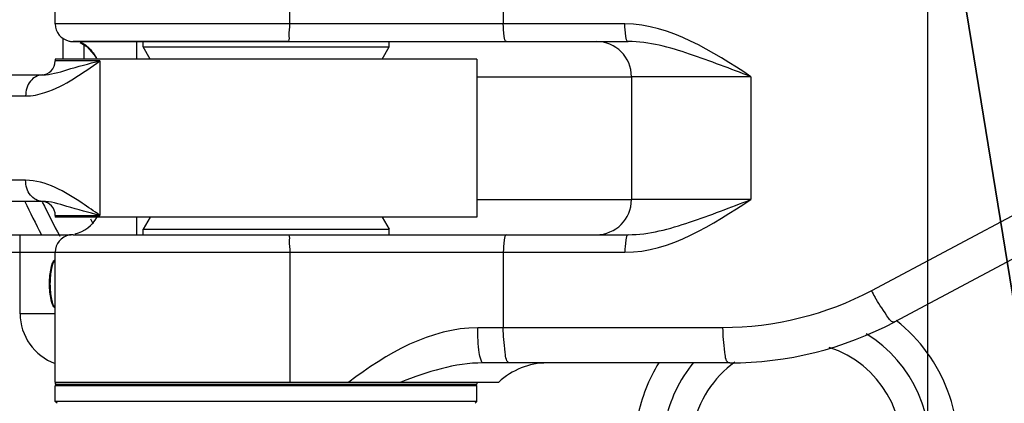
# Model space of a CAD drawing. Header units: millimetres. Extents: x 0 to 11890, y 0 to 8410.
# Tile 97 of 190: x 5622 to 5902, y 2123 to 2233. Entities that reach past the tile are written whole.
import ezdxf

# ---------------------------------------------------------------- set-up
doc = ezdxf.new("R2010")
doc.units = ezdxf.units.MM
doc.header["$LTSCALE"] = 653.95
doc.linetypes.add('CENTER', pattern=[0.6, 0.375, -0.075, 0.075, -0.075])
doc.layers.get('0').update_dxf_attribs({"linetype": 'CONTINUOUS'})
for name, color, linetype in [('304103000050_DXF_AXIS', 7, 'CONTINUOUS'), ('304103000052DXF_CONTINUOUS_LINE', 7, 'CONTINUOUS'), ('304103000055DXF_CONTINUOUS_LINE', 7, 'CONTINUOUS'), ('304103000070DXF_CONTINUOUS_LINE', 7, 'CONTINUOUS'), ('304103000072DXF_CONTINUOUS_LINE', 7, 'CONTINUOUS'), ('304103000077DXF_CONTINUOUS_LINE', 7, 'CONTINUOUS'), ('304104000527DXF_CONTINUOUS_LINE', 7, 'CONTINUOUS'), ('304104000529DXF_CONTINUOUS_LINE', 7, 'CONTINUOUS'), ('304104000531DXF_CONTINUOUS_LINE', 7, 'CONTINUOUS'), ('304105000312DXF_CONTINUOUS_LINE', 7, 'CONTINUOUS'), ('626001000001DXF_CONTINUOUS_LINE', 7, 'CONTINUOUS'), ('R180-1-YUNDODXF_CONTINUOUS_LINE', 7, 'CONTINUOUS'), ('R180-1-YUNDONGFANWDXF_DIMENSION', 7, 'CONTINUOUS')]:
    doc.layers.add(name, color=color, linetype=linetype)
doc.styles.get("Standard").update_dxf_attribs({"font": 'txt', "width": 0.7})
doc.dimstyles.new('DIMSTYLE_3', dxfattribs={"dimtxt": 100, "dimasz": 60, "dimexe": 5, "dimexo": 0.2, "dimtad": 1, "dimdsep": 46, "dimtxsty": 'Standard', "dimblk": '_FILLED', "dimblk1": '_FILLED', "dimblk2": '_FILLED', "dimcen": 0.09, "dimclrt": 5, "dimazin": 2, "dimtp": 0.01, "dimtm": 0.01, "dimtfac": 1, "dimtofl": 0, "dimtmove": 0, "dimatfit": 3, "dimldrblk": '_FILLED', "dimfxl": 0, "dimtolj": 1, "dimarcsym": 0})

# ---------------------------------------------------------------- blocks, each defined once
blk = doc.blocks.new('_FILLED')
at = {"color": 0, "linetype": 'ByBlock'}
blk.add_solid([(0, 0), (-1, 0.1667), (-1, -0.1667)], dxfattribs=at)
blk = doc.blocks.new('*D8')
at = {"layer": 'R180-1-YUNDONGFANWDXF_DIMENSION', "color": 2, "linetype": 'Continuous'}
for p, q in [((6000.45, 1562.51), (5880.19, 2302.8)), ((5880.19, 2302.8), (6094.37, 984.3))]:
    blk.add_line(p, q, dxfattribs=at)
at = {"layer": 'R180-1-YUNDONGFANWDXF_DIMENSION', "color": 2, "linetype": 'Continuous', "xscale": 60, "yscale": 60, "zscale": 60, "rotation": 279.2266978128}
blk.add_blockref('_FILLED', (6000.45, 1562.51), dxfattribs=at)
blk = doc.blocks.new('*D9')
at = {"layer": 'R180-1-YUNDONGFANWDXF_DIMENSION', "color": 2, "linetype": 'Continuous'}
for p, q in [((6532.57, 1548.87), (5880.19, 2302.8)), ((5880.19, 2302.8), (6775.54, 1268.08)), ((6532.57, 1548.87), (6532.57, 1548.87))]:
    blk.add_line(p, q, dxfattribs=at)
at = {"layer": 'R180-1-YUNDONGFANWDXF_DIMENSION', "color": 2, "linetype": 'Continuous', "xscale": 60, "yscale": 60, "zscale": 60, "rotation": 130.8701139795}
blk.add_blockref('_FILLED', (6532.57, 1548.87), dxfattribs=at)

msp = doc.modelspace()

# ---------------------------------------------------------------- linework, layer by layer
at = {"layer": '304103000050_DXF_AXIS', "color": 7, "linetype": 'CENTER'}
msp.add_line((5880.193, 2302.802), (5880.193, 1922.802), dxfattribs=at)
at = {"layer": '304103000052DXF_CONTINUOUS_LINE', "color": 9, "linetype": 'Continuous'}
msp.add_line((5634.193, 2221.302), (5634.193, 2227.242), dxfattribs=at)
at = {"layer": '304103000052DXF_CONTINUOUS_LINE', "color": 7, "linetype": 'Continuous'}
msp.add_line((5640.193, 2221.302), (5640.193, 2225.317), dxfattribs=at)
at = {"layer": '304103000052DXF_CONTINUOUS_LINE', "color": 9, "linetype": 'Continuous'}
for radius, start, end in [(284.422, 205.40073, 207.54082), (280, 205.87355, 208.10629), (270, 208.05662, 208.40299)]:
    msp.add_arc((5880.193, 2302.802), radius, start, end, dxfattribs=at)
at = {"layer": '304103000055DXF_CONTINUOUS_LINE', "color": 9, "linetype": 'Continuous'}
for radius, start, end in [(46, 349, 51.82294), (30, 349, 71.82724), (46, 148.30644, 169), (30, 125.70704, 169)]:
    msp.add_arc((5842.851, 2110.698), radius, start, end, dxfattribs=at)
at = {"layer": '304103000055DXF_CONTINUOUS_LINE', "color": 7, "linetype": 'Continuous'}
for start, end in [(349, 58.4922), (140.37949, 169)]:
    msp.add_arc((5842.851, 2110.698), 38, start, end, dxfattribs=at)
at = {"layer": '304103000070DXF_CONTINUOUS_LINE', "color": 7, "linetype": 'Continuous'}
for p, q in [((5638.983, 2226.048), (5640.962, 2224.852)), ((5640.962, 2224.852), (5643.027, 2222.551)), ((5643.027, 2222.551), (5643.619, 2221.675)), ((5536.943, 2171.302), (5636.438, 2171.302))]:
    msp.add_line(p, q, dxfattribs=at)
at = {"layer": '304103000070DXF_CONTINUOUS_LINE', "color": 9, "linetype": 'Continuous'}
for p, q in [((5655.185, 2221.302), (5655.185, 2226.302)), ((5643.579, 2221.738), (5643.619, 2221.676)), ((5751.943, 2216.302), (5795.909, 2216.302)), ((5751.943, 2181.302), (5795.909, 2181.302)), ((5655.185, 2171.302), (5655.185, 2176.302)), ((5621.943, 2148.802), (5621.943, 2171.302)), ((5551.943, 2166.302), (5631.943, 2166.302)), ((5631.943, 2148.802), (5621.943, 2148.802))]:
    msp.add_line(p, q, dxfattribs=at)
at = {"layer": '304103000070DXF_CONTINUOUS_LINE', "color": 7, "linetype": 'Continuous'}
for centre, start, end in [((5635.185, 2216.302), 31.00221, 32.95185), ((5635.185, 2181.302), 283.83883, 329.66827), ((5635.185, 2181.302), 270.0014, 274.21779)]:
    msp.add_arc(centre, 10, start, end, dxfattribs=at)
at = {"layer": '304103000070DXF_CONTINUOUS_LINE', "color": 9, "linetype": 'Continuous'}
msp.add_arc((5636.943, 2148.802), 15, 180, 250.3795, dxfattribs=at)
for points in [[(5639.318, 2225.991), (5639.911, 2225.77), (5640.467, 2225.433), (5640.956, 2225.032)], [(5640.956, 2225.032), (5642.041, 2224.141), (5642.827, 2222.922), (5643.579, 2221.736)]]:
    msp.add_open_spline(points, degree=3, dxfattribs=at)
at = {"layer": '304103000072DXF_CONTINUOUS_LINE', "color": 7, "linetype": 'Continuous'}
for p, q in [((5631.943, 2221.302), (5631.943, 2220.802)), ((5751.943, 2221.302), (5631.943, 2221.302)), ((5751.943, 2221.302), (5751.943, 2176.302)), ((5477.943, 2216.802), (5628.242, 2216.802)), ((5628.242, 2180.802), (5477.943, 2180.802)), ((5631.943, 2176.802), (5631.943, 2176.302)), ((5751.943, 2176.302), (5631.943, 2176.302))]:
    msp.add_line(p, q, dxfattribs=at)
at = {"layer": '304103000072DXF_CONTINUOUS_LINE', "color": 9, "linetype": 'Continuous'}
for p, q in [((5644.663, 2220.802), (5631.943, 2220.802)), ((5644.663, 2220.802), (5644.663, 2176.802)), ((5471.943, 2210.802), (5623.514, 2210.802)), ((5623.514, 2186.802), (5471.943, 2186.802)), ((5631.943, 2176.802), (5644.663, 2176.802))]:
    msp.add_line(p, q, dxfattribs=at)
at = {"layer": '304103000072DXF_CONTINUOUS_LINE', "color": 7, "linetype": 'Continuous'}
for centre, start, end in [((5627.943, 2220.802), 270, 360), ((5627.943, 2176.802), 0, 85.77581)]:
    msp.add_arc(centre, 4, start, end, dxfattribs=at)
at = {"layer": '304103000072DXF_CONTINUOUS_LINE', "color": 9, "linetype": 'Continuous'}
for points, knots in [([(5623.514, 2210.802), (5625.378, 2210.802), (5633.24, 2212.505), (5639.729, 2217.353), (5644.663, 2220.802)], [0, 0, 0, 0, 0.2364374, 1, 1, 1, 1]), ([(5628.242, 2216.802), (5630.62, 2216.802), (5636.101, 2218.568), (5641.502, 2220.007), (5644.663, 2220.802)], [0, 0, 0, 0, 0.4218457, 1, 1, 1, 1]), ([(5628.242, 2216.802), (5626.983, 2216.802), (5624.253, 2215.173), (5623.514, 2212.29), (5623.514, 2210.802)], [0, 0, 0, 0, 0.458377, 1, 1, 1, 1]), ([(5644.663, 2176.802), (5642.971, 2177.985), (5636.621, 2182.384), (5629.283, 2186.803), (5623.514, 2186.802)], [0, 0, 0, 0, 0.263464, 1, 1, 1, 1]), ([(5628.242, 2180.802), (5626.983, 2180.802), (5624.253, 2182.432), (5623.514, 2185.315), (5623.514, 2186.802)], [0, 0, 0, 0, 0.4583768, 1, 1, 1, 1]), ([(5644.663, 2176.802), (5641.502, 2177.597), (5636.101, 2179.037), (5630.62, 2180.802), (5628.242, 2180.802)], [0, 0, 0, 0, 0.5781569, 1, 1, 1, 1])]:
    msp.add_open_spline(points, degree=3, knots=knots, dxfattribs=at)
at = {"layer": '304103000077DXF_CONTINUOUS_LINE', "color": 7, "linetype": 'Continuous'}
for p, q in [((5631.943, 2231.302), (5631.943, 2263.802)), ((5698.146, 2226.302), (5637, 2226.302)), ((5637, 2226.302), (5794.982, 2226.302)), ((5795.909, 2216.302), (5795.909, 2181.302)), ((5967.166, 2197.742), (5870.813, 2146.51)), ((5637, 2171.302), (5698.146, 2171.302)), ((5637, 2171.302), (5794.982, 2171.302)), ((5631.943, 2129.302), (5631.943, 2166.302)), ((5823.861, 2134.802), (5753.696, 2134.802)), ((5631.944, 2129.302), (5758.168, 2129.302))]:
    msp.add_line(p, q, dxfattribs=at)
at = {"layer": '304103000077DXF_CONTINUOUS_LINE', "color": 9, "linetype": 'Continuous'}
for p, q in [((5698.71, 2231.302), (5698.71, 2263.802)), ((5759.427, 2248.802), (5759.427, 2231.302)), ((5698.71, 2231.302), (5631.943, 2231.302)), ((5794.028, 2231.302), (5698.71, 2231.302)), ((5829.895, 2216.302), (5795.909, 2216.302)), ((5829.895, 2216.302), (5829.895, 2181.302)), ((5960.568, 2206.574), (5864.206, 2155.337)), ((5829.895, 2181.302), (5795.909, 2181.302)), ((5631.943, 2166.302), (5698.71, 2166.302)), ((5698.71, 2166.302), (5698.71, 2129.302)), ((5698.71, 2166.302), (5794.028, 2166.302)), ((5759.427, 2166.302), (5759.427, 2144.802)), ((5821.953, 2144.802), (5752.15, 2144.802))]:
    msp.add_line(p, q, dxfattribs=at)
at = {"layer": '304103000077DXF_CONTINUOUS_LINE', "color": 7, "linetype": 'Continuous'}
for centre, radius, start, end in [((5636.943, 2231.302), 5, 180, 258.46304), ((5785.909, 2216.302), 10, 0, 90), ((5785.909, 2181.302), 10, 270, 360), ((5636.943, 2166.302), 5, 101.53696, 180), ((5823.861, 2234.802), 100, 269.99732, 298.00266), ((5771.943, 2114.802), 20, 90, 133.53115)]:
    msp.add_arc(centre, radius, start, end, dxfattribs=at)
at = {"layer": '304103000077DXF_CONTINUOUS_LINE', "color": 9, "linetype": 'Continuous'}
msp.add_arc((5916.671, 2182.229), 58.956, 207.13786, 209.03433, dxfattribs=at)
for points, knots in [([(5698.146, 2226.302), (5698.652, 2226.302), (5698.384, 2228.969), (5698.71, 2230.123), (5698.71, 2231.302)], [0, 0, 0, 0, 0.3001237, 1, 1, 1, 1]), ([(5760.381, 2226.302), (5759.843, 2226.302), (5759.619, 2228.843), (5759.427, 2230.12), (5759.427, 2231.302)], [0, 0, 0, 0, 0.3125407, 1, 1, 1, 1]), ([(5794.982, 2226.302), (5794.445, 2226.302), (5794.22, 2228.842), (5794.028, 2230.12), (5794.028, 2231.302)], [0, 0, 0, 0, 0.3124635, 1, 1, 1, 1]), ([(5829.895, 2216.302), (5824.11, 2218.506), (5812.879, 2222.896), (5800.932, 2226.302), (5794.982, 2226.302)], [0, 0, 0, 0, 0.5098872, 1, 1, 1, 1]), ([(5794.982, 2171.302), (5800.932, 2171.302), (5812.879, 2174.709), (5824.11, 2179.099), (5829.895, 2181.302)], [0, 0, 0, 0, 0.4901132, 1, 1, 1, 1]), ([(5698.146, 2171.302), (5698.652, 2171.302), (5698.384, 2168.635), (5698.71, 2167.482), (5698.71, 2166.302)], [0, 0, 0, 0, 0.3001237, 1, 1, 1, 1]), ([(5760.381, 2171.302), (5759.843, 2171.302), (5759.619, 2168.762), (5759.427, 2167.485), (5759.427, 2166.302)], [0, 0, 0, 0, 0.3125407, 1, 1, 1, 1]), ([(5794.982, 2171.302), (5794.445, 2171.302), (5794.22, 2168.763), (5794.028, 2167.485), (5794.028, 2166.302)], [0, 0, 0, 0, 0.3124637, 1, 1, 1, 1]), ([(5870.809, 2146.508), (5869.984, 2146.069), (5867.567, 2149.954), (5866.16, 2151.749), (5865.125, 2153.616)], [0, 0, 0, 0, 0.3044045, 1, 1, 1, 1]), ([(5753.694, 2134.802), (5753.373, 2134.802), (5752.879, 2136.121), (5752.318, 2139.11), (5752.15, 2142.441), (5752.15, 2144.802)], [0, 0, 0, 0, 0.093797, 0.3103489, 1, 1, 1, 1]), ([(5761.335, 2134.802), (5760.26, 2134.802), (5759.811, 2139.883), (5759.427, 2142.438), (5759.427, 2144.802)], [0, 0, 0, 0, 0.3125407, 1, 1, 1, 1]), ([(5823.861, 2134.802), (5822.787, 2134.802), (5822.338, 2139.883), (5821.953, 2142.438), (5821.953, 2144.802)], [0, 0, 0, 0, 0.3125407, 1, 1, 1, 1])]:
    msp.add_open_spline(points, degree=3, knots=knots, dxfattribs=at)
for points in [[(5829.895, 2216.302), (5819.023, 2223.354), (5806.987, 2231.302), (5794.028, 2231.302)], [(5794.028, 2166.302), (5806.987, 2166.302), (5819.023, 2174.25), (5829.895, 2181.302)], [(5864.206, 2155.337), (5851.389, 2148.524), (5836.469, 2144.804), (5821.953, 2144.802)], [(5752.15, 2144.802), (5738.892, 2144.801), (5726, 2137.424), (5715.52, 2129.302)], [(5753.696, 2134.802), (5745.669, 2134.802), (5737.72, 2132.247), (5730.253, 2129.302)]]:
    msp.add_open_spline(points, degree=3, dxfattribs=at)
at = {"layer": '304103000077DXF_CONTINUOUS_LINE', "color": 7, "linetype": 'Continuous'}
for points, knots in [([(5635.943, 2226.403), (5635.968, 2226.398), (5636.063, 2226.378), (5636.159, 2226.362), (5636.23, 2226.353)], [0, 0, 0, 0, 0.2608102, 1, 1, 1, 1]), ([(5636.23, 2226.353), (5636.34, 2226.337), (5636.597, 2226.311), (5636.854, 2226.302), (5637, 2226.302)], [0, 0, 0, 0, 0.4325964, 1, 1, 1, 1]), ([(5636.229, 2171.252), (5636.158, 2171.242), (5636.062, 2171.227), (5635.968, 2171.207), (5635.943, 2171.201)], [0, 0, 0, 0, 0.7392111, 1, 1, 1, 1]), ([(5637, 2171.302), (5636.854, 2171.302), (5636.596, 2171.293), (5636.339, 2171.267), (5636.229, 2171.252)], [0, 0, 0, 0, 0.5675887, 1, 1, 1, 1])]:
    msp.add_open_spline(points, degree=3, knots=knots, dxfattribs=at)
at = {"layer": '304104000527DXF_CONTINUOUS_LINE', "color": 7, "linetype": 'Continuous'}
for p, q in [((5656.943, 2224.766), (5656.943, 2226.302)), ((5658.943, 2221.302), (5656.943, 2224.766)), ((5656.943, 2224.766), (5726.943, 2224.766)), ((5724.943, 2221.302), (5726.943, 2224.766)), ((5726.943, 2224.766), (5726.943, 2226.302))]:
    msp.add_line(p, q, dxfattribs=at)
at = {"layer": '304104000529DXF_CONTINUOUS_LINE', "color": 7, "linetype": 'Continuous'}
for p, q in [((5658.943, 2176.302), (5656.943, 2172.838)), ((5724.943, 2176.302), (5726.943, 2172.838)), ((5656.943, 2171.302), (5656.943, 2172.838)), ((5656.943, 2172.838), (5726.943, 2172.838)), ((5726.943, 2171.302), (5726.943, 2172.838))]:
    msp.add_line(p, q, dxfattribs=at)
at = {"layer": '304104000531DXF_CONTINUOUS_LINE', "color": 7, "linetype": 'Continuous'}
for p, q in [((5632.443, 2128.802), (5631.943, 2128.302)), ((5631.943, 2123.802), (5631.943, 2128.302)), ((5751.943, 2128.302), (5631.943, 2128.302)), ((5751.443, 2128.802), (5751.943, 2128.302)), ((5751.943, 2123.802), (5751.943, 2128.302)), ((5632.443, 2123.302), (5631.943, 2123.802)), ((5751.943, 2123.802), (5631.943, 2123.802)), ((5751.443, 2123.302), (5751.943, 2123.802))]:
    msp.add_line(p, q, dxfattribs=at)
at = {"layer": '304105000312DXF_CONTINUOUS_LINE', "color": 7, "linetype": 'Continuous'}
for p, q in [((5631.943, 2129.302), (5631.943, 2128.802)), ((5631.943, 2129.302), (5698.71, 2129.302)), ((5631.943, 2128.802), (5751.943, 2128.802)), ((5751.943, 2129.302), (5751.943, 2128.802))]:
    msp.add_line(p, q, dxfattribs=at)
at = {"layer": '626001000001DXF_CONTINUOUS_LINE', "color": 7, "linetype": 'Continuous'}
for points, knots in [([(5630.311, 2157.302), (5630.311, 2158.095), (5630.378, 2159.591), (5630.631, 2161.369), (5630.946, 2162.576), (5631.209, 2163.278), (5631.515, 2163.827), (5631.789, 2164.101), (5631.938, 2164.188)], [0, 0, 0, 0, 0.3282081, 0.6191019, 0.7409711, 0.8440053, 0.9286523, 1, 1, 1, 1]), ([(5631.938, 2150.417), (5631.789, 2150.503), (5631.515, 2150.778), (5631.209, 2151.327), (5630.946, 2152.029), (5630.631, 2153.236), (5630.378, 2155.013), (5630.311, 2156.51), (5630.311, 2157.302)], [0, 0, 0, 0, 0.0713485, 0.1559958, 0.2590303, 0.3808996, 0.6717929, 1, 1, 1, 1])]:
    msp.add_open_spline(points, degree=3, knots=knots, dxfattribs=at)
at = {"layer": '626001000001DXF_CONTINUOUS_LINE', "color": 9, "linetype": 'Continuous'}
for points, knots in [([(5630.534, 2157.302), (5630.534, 2158.074), (5630.595, 2159.539), (5630.864, 2161.526), (5631.226, 2162.926), (5631.612, 2163.737), (5631.828, 2164.026), (5631.943, 2164.127)], [0, 0, 0, 0, 0.3269754, 0.6198929, 0.8496935, 0.9350038, 1, 1, 1, 1]), ([(5631.943, 2150.477), (5631.828, 2150.579), (5631.612, 2150.867), (5631.226, 2151.679), (5630.864, 2153.078), (5630.595, 2155.066), (5630.534, 2156.531), (5630.534, 2157.302)], [0, 0, 0, 0, 0.0649965, 0.150307, 0.3801078, 0.6730251, 1, 1, 1, 1])]:
    msp.add_open_spline(points, degree=3, knots=knots, dxfattribs=at)
at = {"layer": 'R180-1-YUNDODXF_CONTINUOUS_LINE', "color": 7, "linetype": 'Continuous'}
msp.add_circle((5880.203, 2302.802), 997, dxfattribs=at)

# ---------------------------------------------------------------- dimensions: what is measured, and where the dimension line sits
at = {"layer": 'R180-1-YUNDONGFANWDXF_DIMENSION', "color": 2, "linetype": 'Continuous'}
for mpoint, picture, middle in [((6000.449, 1562.506), '*D8', (6074.156, 1264.681)), ((6532.57, 1548.871), '*D9', (6611.23, 1496.172))]:
    dim = msp.add_radius_dim(center=(5880.193, 2302.802), mpoint=mpoint, text='R<>', dimstyle='DIMSTYLE_3', override={"dimpost": '<>'}, dxfattribs=at)
    dim.commit()
    dim.dimension.update_dxf_attribs({"geometry": picture, "text_midpoint": middle, "dimtype": 164})

doc.saveas('drawing.dxf')
